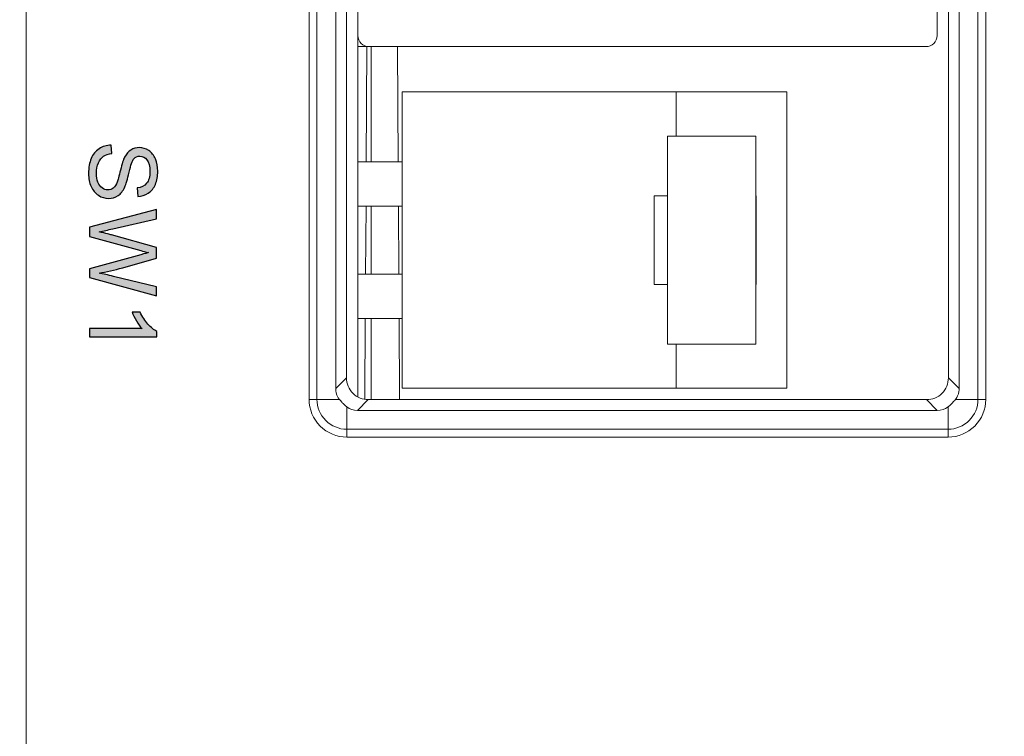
# Model space of a CAD drawing. Header units: millimetres. Extents: x -296 to 295, y -209 to 209.
# Tile 4 of 146: x -255 to -232, y -166 to -150. Entities that reach past the tile are written whole.
import ezdxf

# ---------------------------------------------------------------- set-up
doc = ezdxf.new("R2010")
doc.units = ezdxf.units.MM
doc.header["$MEASUREMENT"] = 0
doc.layers.add('layer 1', color=7, linetype='Continuous')

msp = doc.modelspace()

# ---------------------------------------------------------------- hatches: boundary and pattern name
at = {"layer": 'layer 1'}
h = msp.add_hatch(color=250, dxfattribs=at)
edge = h.paths.add_edge_path()
edge.add_spline(control_points=[(-252.4354, -153.0904), (-252.4354, -153.0904), (-252.4184, -153.2788), (-252.4184, -153.2788), (-252.4946, -153.2876), (-252.5571, -153.3084), (-252.6061, -153.3412), (-252.6548, -153.374), (-252.6943, -153.4248), (-252.7246, -153.4936), (-252.7546, -153.5624), (-252.7698, -153.64), (-252.7698, -153.7261), (-252.7698, -153.8026), (-252.7585, -153.87), (-252.7356, -153.9286), (-252.7126, -153.9871), (-252.6812, -154.0305), (-252.6414, -154.0591), (-252.6015, -154.0877), (-252.5581, -154.1022), (-252.5116, -154.1022), (-252.4643, -154.1022), (-252.423, -154.0884), (-252.3874, -154.0609), (-252.3521, -154.0334), (-252.3225, -153.9878), (-252.2981, -153.9243), (-252.2826, -153.8838), (-252.2579, -153.7938), (-252.2244, -153.6545), (-252.1909, -153.5151), (-252.1595, -153.4178), (-252.1298, -153.362), (-252.0917, -153.2897), (-252.0445, -153.2361), (-251.9884, -153.2008), (-251.9323, -153.1652), (-251.8691, -153.1475), (-251.7996, -153.1475), (-251.7227, -153.1475), (-251.6511, -153.1694), (-251.5848, -153.2128), (-251.5181, -153.2562), (-251.4677, -153.3193), (-251.4331, -153.4029), (-251.3985, -153.4862), (-251.3812, -153.579), (-251.3812, -153.6809), (-251.3812, -153.7931), (-251.3992, -153.8922), (-251.4356, -153.978), (-251.4716, -154.0637), (-251.5248, -154.1297), (-251.5954, -154.1759), (-251.6656, -154.2221), (-251.7453, -154.2468), (-251.8342, -154.2503), (-251.8342, -154.2503), (-251.849, -154.0577), (-251.849, -154.0577), (-251.7534, -154.0475), (-251.6811, -154.0125), (-251.6324, -153.9529), (-251.5834, -153.8933), (-251.559, -153.8051), (-251.559, -153.6887), (-251.559, -153.5673), (-251.5813, -153.4788), (-251.6257, -153.4234), (-251.6702, -153.368), (-251.7238, -153.3401), (-251.7866, -153.3401), (-251.8409, -153.3401), (-251.8857, -153.3599), (-251.921, -153.3991), (-251.9559, -153.4379), (-251.9923, -153.5384), (-252.029, -153.7014), (-252.066, -153.8644), (-252.0981, -153.9762), (-252.1256, -154.0369), (-252.1662, -154.1247), (-252.2173, -154.19), (-252.2798, -154.232), (-252.3419, -154.274), (-252.4135, -154.2948), (-252.4946, -154.2948), (-252.5754, -154.2948), (-252.6509, -154.2718), (-252.7222, -154.2256), (-252.7934, -154.1794), (-252.8488, -154.1134), (-252.8883, -154.027), (-252.9278, -153.9406), (-252.9476, -153.8436), (-252.9476, -153.7353), (-252.9476, -153.5984), (-252.9275, -153.4837), (-252.8876, -153.3913), (-252.8478, -153.2985), (-252.7878, -153.2262), (-252.7074, -153.1736), (-252.6273, -153.1207), (-252.5366, -153.0932), (-252.4354, -153.0904)], knot_values=[0, 0, 0, 0, 0.0285714, 0.0285714, 0.0285714, 0.0571429, 0.0571429, 0.0571429, 0.0857143, 0.0857143, 0.0857143, 0.1142857, 0.1142857, 0.1142857, 0.1428571, 0.1428571, 0.1428571, 0.1714286, 0.1714286, 0.1714286, 0.2, 0.2, 0.2, 0.2285714, 0.2285714, 0.2285714, 0.2571429, 0.2571429, 0.2571429, 0.2857143, 0.2857143, 0.2857143, 0.3142857, 0.3142857, 0.3142857, 0.3428571, 0.3428571, 0.3428571, 0.3714286, 0.3714286, 0.3714286, 0.4, 0.4, 0.4, 0.4285714, 0.4285714, 0.4285714, 0.4571429, 0.4571429, 0.4571429, 0.4857143, 0.4857143, 0.4857143, 0.5142857, 0.5142857, 0.5142857, 0.5428571, 0.5428571, 0.5428571, 0.5714286, 0.5714286, 0.5714286, 0.6, 0.6, 0.6, 0.6285714, 0.6285714, 0.6285714, 0.6571429, 0.6571429, 0.6571429, 0.6857143, 0.6857143, 0.6857143, 0.7142857, 0.7142857, 0.7142857, 0.7428571, 0.7428571, 0.7428571, 0.7714286, 0.7714286, 0.7714286, 0.8, 0.8, 0.8, 0.8285714, 0.8285714, 0.8285714, 0.8571429, 0.8571429, 0.8571429, 0.8857143, 0.8857143, 0.8857143, 0.9142857, 0.9142857, 0.9142857, 0.9428571, 0.9428571, 0.9428571, 0.9714286, 0.9714286, 0.9714286, 1, 1, 1, 1], degree=3, periodic=1)
h = msp.add_hatch(color=250, dxfattribs=at)
edge = h.paths.add_edge_path()
edge.add_spline(control_points=[(-252.9222, -154.9468), (-252.9222, -154.9468), (-251.4066, -154.5478), (-251.4066, -154.5478), (-251.4066, -154.5478), (-251.4066, -154.7559), (-251.4066, -154.7559), (-251.4066, -154.7559), (-252.4004, -154.9831), (-252.4004, -154.9831), (-252.5045, -155.0078), (-252.6079, -155.0297), (-252.7102, -155.0484), (-252.5486, -155.0883), (-252.4555, -155.1115), (-252.4308, -155.1183), (-252.4308, -155.1183), (-251.4066, -155.4047), (-251.4066, -155.4047), (-251.4066, -155.4047), (-251.4066, -155.6464), (-251.4066, -155.6464), (-251.4066, -155.6464), (-252.1739, -155.8637), (-252.1739, -155.8637), (-252.3644, -155.917), (-252.5433, -155.9565), (-252.7102, -155.9819), (-252.6146, -156.002), (-252.5049, -156.0277), (-252.381, -156.0591), (-252.381, -156.0591), (-251.4066, -156.2958), (-251.4066, -156.2958), (-251.4066, -156.2958), (-251.4066, -156.4973), (-251.4066, -156.4973), (-251.4066, -156.4973), (-252.9222, -156.0824), (-252.9222, -156.0824), (-252.9222, -156.0824), (-252.9222, -155.8873), (-252.9222, -155.8873), (-252.9222, -155.8873), (-251.7675, -155.5695), (-251.7675, -155.5695), (-251.6709, -155.5426), (-251.6116, -155.5264), (-251.5897, -155.5204), (-251.6589, -155.5031), (-251.7182, -155.4876), (-251.7672, -155.4742), (-251.7672, -155.4742), (-252.9222, -155.1564), (-252.9222, -155.1564), (-252.9222, -155.1564), (-252.9222, -154.9468), (-252.9222, -154.9468)], knot_values=[0, 0, 0, 0, 0.0526316, 0.0526316, 0.0526316, 0.1052632, 0.1052632, 0.1052632, 0.1578947, 0.1578947, 0.1578947, 0.2105263, 0.2105263, 0.2105263, 0.2631579, 0.2631579, 0.2631579, 0.3157895, 0.3157895, 0.3157895, 0.3684211, 0.3684211, 0.3684211, 0.4210526, 0.4210526, 0.4210526, 0.4736842, 0.4736842, 0.4736842, 0.5263158, 0.5263158, 0.5263158, 0.5789474, 0.5789474, 0.5789474, 0.6315789, 0.6315789, 0.6315789, 0.6842105, 0.6842105, 0.6842105, 0.7368421, 0.7368421, 0.7368421, 0.7894737, 0.7894737, 0.7894737, 0.8421053, 0.8421053, 0.8421053, 0.8947368, 0.8947368, 0.8947368, 0.9473684, 0.9473684, 0.9473684, 1, 1, 1, 1], degree=3, periodic=1)
h = msp.add_hatch(color=250, dxfattribs=at)
edge = h.paths.add_edge_path()
edge.add_spline(control_points=[(-252.9222, -157.4252), (-252.9222, -157.4252), (-252.9222, -157.2389), (-252.9222, -157.2389), (-252.9222, -157.2389), (-251.7361, -157.2389), (-251.7361, -157.2389), (-251.7792, -157.1941), (-251.8219, -157.1352), (-251.8646, -157.0626), (-251.9072, -156.9899), (-251.9393, -156.9243), (-251.9605, -156.8664), (-251.9605, -156.8664), (-251.7806, -156.8664), (-251.7806, -156.8664), (-251.7319, -156.9705), (-251.6726, -157.0615), (-251.6028, -157.1395), (-251.5333, -157.2174), (-251.4659, -157.2728), (-251.4003, -157.3053), (-251.4003, -157.3053), (-251.4003, -157.4252), (-251.4003, -157.4252), (-251.4003, -157.4252), (-252.9222, -157.4252), (-252.9222, -157.4252)], knot_values=[0, 0, 0, 0, 0.1111111, 0.1111111, 0.1111111, 0.2222222, 0.2222222, 0.2222222, 0.3333333, 0.3333333, 0.3333333, 0.4444444, 0.4444444, 0.4444444, 0.5555556, 0.5555556, 0.5555556, 0.6666667, 0.6666667, 0.6666667, 0.7777778, 0.7777778, 0.7777778, 0.8888889, 0.8888889, 0.8888889, 1, 1, 1, 1], degree=3, periodic=1)

# ---------------------------------------------------------------- linework, layer by layer
at = {"layer": 'layer 1', "color": 1, "lineweight": 0}
msp.add_open_spline([(295.3283, 209.2747), (295.3283, 209.2747), (295.3283, -208.9236), (295.3283, -208.9236), (295.3283, -208.9236), (-296.1944, -208.9236), (-296.1944, -208.9236), (-296.1944, -208.9236), (-296.1944, 209.2747), (-296.1944, 209.2747), (-296.1944, 209.2747), (295.3283, 209.2747), (295.3283, 209.2747)], degree=3, knots=[0, 0, 0, 0, 0.25, 0.25, 0.25, 0.5, 0.5, 0.5, 0.75, 0.75, 0.75, 1, 1, 1, 1], dxfattribs=at)
at = {"layer": 'layer 1', "color": 5, "lineweight": 0}
msp.add_open_spline([(-281.2487, 194.7284), (-281.2487, 194.7284), (-281.2487, -197.0649), (-281.2487, -197.0649), (-281.2487, -197.0649), (283.3586, -197.0649), (283.3586, -197.0649)], degree=3, knots=[0, 0, 0, 0, 0.5, 0.5, 0.5, 1, 1, 1, 1], dxfattribs=at)
at = {"layer": 'layer 1', "lineweight": 9}
for points in [[(-254.3543, -167.3124), (-254.3543, -167.3124), (-254.3543, -33.4384), (-254.3543, -33.4384)], [(-247.9578, -118.3634), (-247.9578, -118.3634), (-247.9578, -158.8384), (-247.9578, -158.8384)], [(-247.7811, -158.8384), (-247.7811, -158.8384), (-247.7811, -118.3634), (-247.7811, -118.3634)], [(-246.8543, -118.4074), (-246.8543, -118.4074), (-246.8543, -158.7777), (-246.8543, -158.7777)], [(-232.8275, -118.3634), (-232.8275, -118.3634), (-232.8275, -158.8384), (-232.8275, -158.8384)], [(-232.6507, -158.8384), (-232.6507, -158.8384), (-232.6507, -118.3634), (-232.6507, -118.3634)], [(-247.3543, -118.6063), (-247.3543, -118.6063), (-247.3543, -158.5954), (-247.3543, -158.5954)], [(-233.2543, -158.5954), (-233.2543, -158.5954), (-233.2543, -118.6063), (-233.2543, -118.6063)], [(-247.1116, -158.3528), (-247.1116, -158.3528), (-247.1213, -118.8392), (-247.1213, -118.8392)], [(-233.7543, -150.6134), (-233.7543, -150.6134), (-233.7543, -118.8634), (-233.7543, -118.8634)], [(-233.4872, -118.8392), (-233.4872, -118.8392), (-233.4969, -158.3528), (-233.4969, -158.3528)], [(-246.8543, -150.8634), (-246.8543, -150.8634), (-234.0043, -150.8634), (-234.0043, -150.8634)], [(-246.6643, -153.4695), (-246.6643, -153.4695), (-246.6484, -150.8631), (-246.6484, -150.8631)], [(-246.5563, -153.4684), (-246.5563, -153.4684), (-246.5565, -150.8633), (-246.5565, -150.8633)], [(-245.9434, -153.4689), (-245.9434, -153.4689), (-245.9593, -150.8634), (-245.9593, -150.8634)], [(-245.8543, -151.8884), (-245.8543, -151.8884), (-237.1543, -151.8884), (-237.1543, -151.8884)], [(-245.8543, -151.8884), (-245.8543, -151.8884), (-245.8543, -158.5884), (-245.8543, -158.5884)], [(-239.6543, -152.8884), (-239.6543, -152.8884), (-239.6543, -151.8884), (-239.6543, -151.8884)], [(-237.1543, -158.5884), (-237.1543, -158.5884), (-237.1543, -151.8884), (-237.1543, -151.8884)], [(-239.8543, -152.8884), (-239.8543, -152.8884), (-237.8543, -152.8884), (-237.8543, -152.8884)], [(-239.8543, -152.8884), (-239.8543, -152.8884), (-239.8543, -157.5884), (-239.8543, -157.5884)], [(-237.8543, -152.8884), (-237.8543, -152.8884), (-237.8543, -157.5884), (-237.8543, -157.5884)], [(-246.8543, -153.4684), (-246.8543, -153.4684), (-245.8543, -153.4684), (-245.8543, -153.4684)], [(-239.8543, -154.2384), (-239.8543, -154.2384), (-240.1543, -154.2384), (-240.1543, -154.2384)], [(-240.1543, -154.2384), (-240.1543, -154.2384), (-240.1543, -156.2384), (-240.1543, -156.2384)], [(-237.8543, -154.2384), (-237.8543, -154.2384), (-237.8443, -154.2384), (-237.8443, -154.2384)], [(-237.8443, -156.2384), (-237.8443, -156.2384), (-237.8443, -154.2384), (-237.8443, -154.2384)], [(-246.8543, -154.4684), (-246.8543, -154.4684), (-245.8543, -154.4684), (-245.8543, -154.4684)], [(-246.6798, -156.0094), (-246.6798, -156.0094), (-246.6704, -154.4695), (-246.6704, -154.4695)], [(-246.5561, -156.0084), (-246.5561, -156.0084), (-246.5562, -154.4684), (-246.5562, -154.4684)], [(-245.9279, -156.0088), (-245.9279, -156.0088), (-245.9373, -154.4689), (-245.9373, -154.4689)], [(-246.8543, -156.0084), (-246.8543, -156.0084), (-245.8543, -156.0084), (-245.8543, -156.0084)], [(-239.8543, -156.2384), (-239.8543, -156.2384), (-240.1543, -156.2384), (-240.1543, -156.2384)], [(-237.8543, -156.2384), (-237.8543, -156.2384), (-237.8443, -156.2384), (-237.8443, -156.2384)], [(-246.8543, -157.0084), (-246.8543, -157.0084), (-245.8543, -157.0084), (-245.8543, -157.0084)], [(-246.6971, -158.8451), (-246.6971, -158.8451), (-246.6859, -157.0094), (-246.6859, -157.0094)], [(-246.5558, -158.8456), (-246.5558, -158.8456), (-246.556, -157.0084), (-246.556, -157.0084)], [(-245.9105, -158.8456), (-245.9105, -158.8456), (-245.9218, -157.0088), (-245.9218, -157.0088)], [(-239.8543, -157.5884), (-239.8543, -157.5884), (-237.8543, -157.5884), (-237.8543, -157.5884)], [(-239.6543, -158.5884), (-239.6543, -158.5884), (-239.6543, -157.5884), (-239.6543, -157.5884)], [(-247.3543, -158.5954), (-247.3543, -158.5954), (-247.1116, -158.3528), (-247.1116, -158.3528)], [(-233.4969, -158.3528), (-233.4969, -158.3528), (-233.2543, -158.5954), (-233.2543, -158.5954)], [(-245.8543, -158.5884), (-245.8543, -158.5884), (-237.1543, -158.5884), (-237.1543, -158.5884)], [(-247.2729, -158.8384), (-247.2729, -158.8384), (-247.9578, -158.8384), (-247.9578, -158.8384)], [(-247.1043, -159.6919), (-247.1043, -159.6919), (-247.1043, -159.007), (-247.1043, -159.007)], [(-247.1043, -159.007), (-247.0352, -159.0603), (-246.9513, -159.0884), (-246.8614, -159.0884)], [(-246.6186, -158.8456), (-246.6186, -158.8456), (-246.8614, -159.0884), (-246.8614, -159.0884)], [(-233.99, -158.8456), (-233.99, -158.8456), (-246.6186, -158.8456), (-246.6186, -158.8456)], [(-233.7472, -159.0884), (-233.7472, -159.0884), (-233.99, -158.8456), (-233.99, -158.8456)], [(-233.7472, -159.0884), (-233.6572, -159.0884), (-233.5734, -159.0603), (-233.5043, -159.007)], [(-233.5043, -159.007), (-233.5043, -159.007), (-233.5043, -159.6919), (-233.5043, -159.6919)], [(-232.6507, -158.8384), (-232.6507, -158.8384), (-233.3356, -158.8384), (-233.3356, -158.8384)], [(-246.8614, -159.0884), (-246.8614, -159.0884), (-233.7472, -159.0884), (-233.7472, -159.0884)], [(-233.5043, -159.5151), (-233.5043, -159.5151), (-247.1043, -159.5151), (-247.1043, -159.5151)], [(-247.1043, -159.6919), (-247.1043, -159.6919), (-233.5043, -159.6919), (-233.5043, -159.6919)]]:
    msp.add_open_spline(points, degree=3, dxfattribs=at)
for points in [[(-246.8543, -150.6134), (-246.8543, -150.6797), (-246.8279, -150.7432), (-246.7811, -150.7901), (-246.7342, -150.837), (-246.6706, -150.8634), (-246.6043, -150.8634)], [(-234.0043, -150.8634), (-233.938, -150.8634), (-233.8744, -150.837), (-233.8275, -150.7901), (-233.7806, -150.7432), (-233.7543, -150.6797), (-233.7543, -150.6134)], [(-247.1116, -158.3528), (-247.1116, -158.4786), (-247.0595, -158.6101), (-246.9677, -158.7018), (-246.8759, -158.7936), (-246.7444, -158.8456), (-246.6186, -158.8456)], [(-233.99, -158.8456), (-233.8641, -158.8456), (-233.7326, -158.7936), (-233.6408, -158.7018), (-233.5491, -158.6101), (-233.497, -158.4786), (-233.4969, -158.3528)], [(-247.2729, -158.8384), (-247.2853, -158.8224), (-247.2964, -158.8054), (-247.3061, -158.7876), (-247.3378, -158.7294), (-247.3543, -158.6615), (-247.3543, -158.5954)], [(-233.2543, -158.5954), (-233.2543, -158.6184), (-233.2561, -158.6413), (-233.2599, -158.6641), (-233.2705, -158.7268), (-233.297, -158.7882), (-233.3356, -158.8384)], [(-247.9578, -158.8384), (-247.9578, -159.0647), (-247.8679, -159.2818), (-247.7078, -159.4419), (-247.5478, -159.602), (-247.3307, -159.6919), (-247.1043, -159.6919)], [(-247.7811, -158.8384), (-247.7811, -159.0178), (-247.7098, -159.19), (-247.5828, -159.3169), (-247.4559, -159.4438), (-247.2838, -159.5151), (-247.1043, -159.5151)], [(-247.1865, -158.9335), (-247.1946, -158.9254), (-247.2027, -158.9173), (-247.2107, -158.9091), (-247.2325, -158.8865), (-247.2537, -158.8632), (-247.2729, -158.8384)], [(-247.1043, -159.007), (-247.1111, -159.0017), (-247.1178, -158.9963), (-247.1244, -158.9908), (-247.146, -158.9727), (-247.1665, -158.9533), (-247.1865, -158.9335)], [(-233.5043, -159.6919), (-233.2779, -159.6919), (-233.0608, -159.602), (-232.9007, -159.4419), (-232.7407, -159.2818), (-232.6507, -159.0647), (-232.6507, -158.8384)], [(-233.5043, -159.5151), (-233.3248, -159.5151), (-233.1526, -159.4438), (-233.0257, -159.3169), (-232.8988, -159.19), (-232.8275, -159.0178), (-232.8275, -158.8384)], [(-233.4221, -158.9335), (-233.429, -158.9404), (-233.4361, -158.9472), (-233.4432, -158.954), (-233.4627, -158.9726), (-233.4829, -158.9905), (-233.5043, -159.007)], [(-233.3356, -158.8384), (-233.3417, -158.8462), (-233.348, -158.854), (-233.3544, -158.8615), (-233.3757, -158.8867), (-233.3987, -158.9104), (-233.4221, -158.9335)]]:
    msp.add_open_spline(points, degree=3, knots=[0, 0, 0, 0, 0.5, 0.5, 0.5, 1, 1, 1, 1], dxfattribs=at)
at = {"layer": 'layer 1', "color": 250}
for points, knots in [([(-252.4354, -153.0904), (-252.4354, -153.0904), (-252.4184, -153.2788), (-252.4184, -153.2788), (-252.4946, -153.2876), (-252.5571, -153.3084), (-252.6061, -153.3412), (-252.6548, -153.374), (-252.6943, -153.4248), (-252.7246, -153.4936), (-252.7546, -153.5624), (-252.7698, -153.64), (-252.7698, -153.7261), (-252.7698, -153.8026), (-252.7585, -153.87), (-252.7356, -153.9286), (-252.7126, -153.9871), (-252.6812, -154.0305), (-252.6414, -154.0591), (-252.6015, -154.0877), (-252.5581, -154.1022), (-252.5116, -154.1022), (-252.4643, -154.1022), (-252.423, -154.0884), (-252.3874, -154.0609), (-252.3521, -154.0334), (-252.3225, -153.9878), (-252.2981, -153.9243), (-252.2826, -153.8838), (-252.2579, -153.7938), (-252.2244, -153.6545), (-252.1909, -153.5151), (-252.1595, -153.4178), (-252.1298, -153.362), (-252.0917, -153.2897), (-252.0445, -153.2361), (-251.9884, -153.2008), (-251.9323, -153.1652), (-251.8691, -153.1475), (-251.7996, -153.1475), (-251.7227, -153.1475), (-251.6511, -153.1694), (-251.5848, -153.2128), (-251.5181, -153.2562), (-251.4677, -153.3193), (-251.4331, -153.4029), (-251.3985, -153.4862), (-251.3812, -153.579), (-251.3812, -153.6809), (-251.3812, -153.7931), (-251.3992, -153.8922), (-251.4356, -153.978), (-251.4716, -154.0637), (-251.5248, -154.1297), (-251.5954, -154.1759), (-251.6656, -154.2221), (-251.7453, -154.2468), (-251.8342, -154.2503), (-251.8342, -154.2503), (-251.849, -154.0577), (-251.849, -154.0577), (-251.7534, -154.0475), (-251.6811, -154.0125), (-251.6324, -153.9529), (-251.5834, -153.8933), (-251.559, -153.8051), (-251.559, -153.6887), (-251.559, -153.5673), (-251.5813, -153.4788), (-251.6257, -153.4234), (-251.6702, -153.368), (-251.7238, -153.3401), (-251.7866, -153.3401), (-251.8409, -153.3401), (-251.8857, -153.3599), (-251.921, -153.3991), (-251.9559, -153.4379), (-251.9923, -153.5384), (-252.029, -153.7014), (-252.066, -153.8644), (-252.0981, -153.9762), (-252.1256, -154.0369), (-252.1662, -154.1247), (-252.2173, -154.19), (-252.2798, -154.232), (-252.3419, -154.274), (-252.4135, -154.2948), (-252.4946, -154.2948), (-252.5754, -154.2948), (-252.6509, -154.2718), (-252.7222, -154.2256), (-252.7934, -154.1794), (-252.8488, -154.1134), (-252.8883, -154.027), (-252.9278, -153.9406), (-252.9476, -153.8436), (-252.9476, -153.7353), (-252.9476, -153.5984), (-252.9275, -153.4837), (-252.8876, -153.3913), (-252.8478, -153.2985), (-252.7878, -153.2262), (-252.7074, -153.1736), (-252.6273, -153.1207), (-252.5366, -153.0932), (-252.4354, -153.0904)], [0, 0, 0, 0, 0.0285714, 0.0285714, 0.0285714, 0.0571429, 0.0571429, 0.0571429, 0.0857143, 0.0857143, 0.0857143, 0.1142857, 0.1142857, 0.1142857, 0.1428571, 0.1428571, 0.1428571, 0.1714286, 0.1714286, 0.1714286, 0.2, 0.2, 0.2, 0.2285714, 0.2285714, 0.2285714, 0.2571429, 0.2571429, 0.2571429, 0.2857143, 0.2857143, 0.2857143, 0.3142857, 0.3142857, 0.3142857, 0.3428571, 0.3428571, 0.3428571, 0.3714286, 0.3714286, 0.3714286, 0.4, 0.4, 0.4, 0.4285714, 0.4285714, 0.4285714, 0.4571429, 0.4571429, 0.4571429, 0.4857143, 0.4857143, 0.4857143, 0.5142857, 0.5142857, 0.5142857, 0.5428571, 0.5428571, 0.5428571, 0.5714286, 0.5714286, 0.5714286, 0.6, 0.6, 0.6, 0.6285714, 0.6285714, 0.6285714, 0.6571429, 0.6571429, 0.6571429, 0.6857143, 0.6857143, 0.6857143, 0.7142857, 0.7142857, 0.7142857, 0.7428571, 0.7428571, 0.7428571, 0.7714286, 0.7714286, 0.7714286, 0.8, 0.8, 0.8, 0.8285714, 0.8285714, 0.8285714, 0.8571429, 0.8571429, 0.8571429, 0.8857143, 0.8857143, 0.8857143, 0.9142857, 0.9142857, 0.9142857, 0.9428571, 0.9428571, 0.9428571, 0.9714286, 0.9714286, 0.9714286, 1, 1, 1, 1]), ([(-252.9222, -154.9468), (-252.9222, -154.9468), (-251.4066, -154.5478), (-251.4066, -154.5478), (-251.4066, -154.5478), (-251.4066, -154.7559), (-251.4066, -154.7559), (-251.4066, -154.7559), (-252.4004, -154.9831), (-252.4004, -154.9831), (-252.5045, -155.0078), (-252.6079, -155.0297), (-252.7102, -155.0484), (-252.5486, -155.0883), (-252.4555, -155.1115), (-252.4308, -155.1183), (-252.4308, -155.1183), (-251.4066, -155.4047), (-251.4066, -155.4047), (-251.4066, -155.4047), (-251.4066, -155.6464), (-251.4066, -155.6464), (-251.4066, -155.6464), (-252.1739, -155.8637), (-252.1739, -155.8637), (-252.3644, -155.917), (-252.5433, -155.9565), (-252.7102, -155.9819), (-252.6146, -156.002), (-252.5049, -156.0277), (-252.381, -156.0591), (-252.381, -156.0591), (-251.4066, -156.2958), (-251.4066, -156.2958), (-251.4066, -156.2958), (-251.4066, -156.4973), (-251.4066, -156.4973), (-251.4066, -156.4973), (-252.9222, -156.0824), (-252.9222, -156.0824), (-252.9222, -156.0824), (-252.9222, -155.8873), (-252.9222, -155.8873), (-252.9222, -155.8873), (-251.7675, -155.5695), (-251.7675, -155.5695), (-251.6709, -155.5426), (-251.6116, -155.5264), (-251.5897, -155.5204), (-251.6589, -155.5031), (-251.7182, -155.4876), (-251.7672, -155.4742), (-251.7672, -155.4742), (-252.9222, -155.1564), (-252.9222, -155.1564), (-252.9222, -155.1564), (-252.9222, -154.9468), (-252.9222, -154.9468)], [0, 0, 0, 0, 0.0526316, 0.0526316, 0.0526316, 0.1052632, 0.1052632, 0.1052632, 0.1578947, 0.1578947, 0.1578947, 0.2105263, 0.2105263, 0.2105263, 0.2631579, 0.2631579, 0.2631579, 0.3157895, 0.3157895, 0.3157895, 0.3684211, 0.3684211, 0.3684211, 0.4210526, 0.4210526, 0.4210526, 0.4736842, 0.4736842, 0.4736842, 0.5263158, 0.5263158, 0.5263158, 0.5789474, 0.5789474, 0.5789474, 0.6315789, 0.6315789, 0.6315789, 0.6842105, 0.6842105, 0.6842105, 0.7368421, 0.7368421, 0.7368421, 0.7894737, 0.7894737, 0.7894737, 0.8421053, 0.8421053, 0.8421053, 0.8947368, 0.8947368, 0.8947368, 0.9473684, 0.9473684, 0.9473684, 1, 1, 1, 1]), ([(-252.9222, -157.4252), (-252.9222, -157.4252), (-252.9222, -157.2389), (-252.9222, -157.2389), (-252.9222, -157.2389), (-251.7361, -157.2389), (-251.7361, -157.2389), (-251.7792, -157.1941), (-251.8219, -157.1352), (-251.8646, -157.0626), (-251.9072, -156.9899), (-251.9393, -156.9243), (-251.9605, -156.8664), (-251.9605, -156.8664), (-251.7806, -156.8664), (-251.7806, -156.8664), (-251.7319, -156.9705), (-251.6726, -157.0615), (-251.6028, -157.1395), (-251.5333, -157.2174), (-251.4659, -157.2728), (-251.4003, -157.3053), (-251.4003, -157.3053), (-251.4003, -157.4252), (-251.4003, -157.4252), (-251.4003, -157.4252), (-252.9222, -157.4252), (-252.9222, -157.4252)], [0, 0, 0, 0, 0.1111111, 0.1111111, 0.1111111, 0.2222222, 0.2222222, 0.2222222, 0.3333333, 0.3333333, 0.3333333, 0.4444444, 0.4444444, 0.4444444, 0.5555556, 0.5555556, 0.5555556, 0.6666667, 0.6666667, 0.6666667, 0.7777778, 0.7777778, 0.7777778, 0.8888889, 0.8888889, 0.8888889, 1, 1, 1, 1])]:
    msp.add_open_spline(points, degree=3, knots=knots, dxfattribs=at)

doc.saveas('drawing.dxf')
